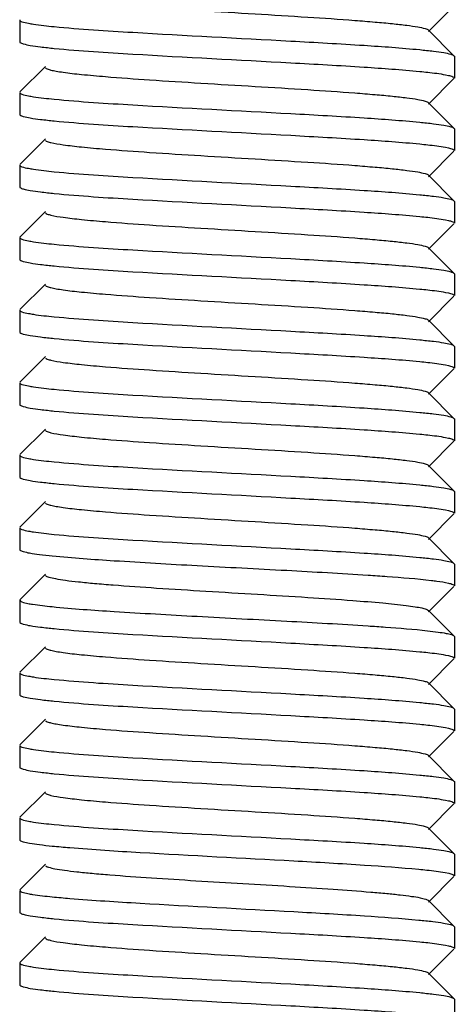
# Model space of a CAD drawing. Header units: millimetres. Extents: x -43833 to -38083, y -3638 to -2112.
# Tile 11 of 114: x -43336 to -43330, y -3222 to -3209. Entities that reach past the tile are written whole.
import ezdxf

# ---------------------------------------------------------------- set-up
doc = ezdxf.new("R2010")
doc.units = ezdxf.units.MM
doc.layers.add('02___PRT_ALL_AXES', color=7, linetype='Continuous')

msp = doc.modelspace()

# ---------------------------------------------------------------- linework, layer by layer
at = {"color": 7, "linetype": 'Continuous'}
for p, q in [((-43330.276, -3208.58), (-43330.626, -3208.932)), ((-43336.271, -3208.772), (-43336.271, -3209.072)), ((-43330.626, -3208.912), (-43330.276, -3209.264)), ((-43336.271, -3209.072), (-43336.267, -3209.08)), ((-43330.276, -3209.264), (-43330.271, -3209.272)), ((-43330.271, -3209.272), (-43330.271, -3209.572)), ((-43336.267, -3209.764), (-43335.917, -3209.412)), ((-43330.393, -3209.527), (-43330.352, -3209.535)), ((-43330.276, -3209.58), (-43330.626, -3209.932)), ((-43336.271, -3209.772), (-43336.271, -3210.072)), ((-43330.626, -3209.912), (-43330.276, -3210.264)), ((-43336.271, -3210.072), (-43336.267, -3210.08)), ((-43330.276, -3210.264), (-43330.271, -3210.272)), ((-43330.271, -3210.272), (-43330.271, -3210.572)), ((-43336.267, -3210.764), (-43335.917, -3210.412)), ((-43330.276, -3210.58), (-43330.626, -3210.932)), ((-43330.393, -3210.527), (-43330.352, -3210.535)), ((-43336.271, -3210.772), (-43336.271, -3211.072)), ((-43330.626, -3210.912), (-43330.276, -3211.264)), ((-43336.271, -3211.072), (-43336.267, -3211.08)), ((-43330.276, -3211.264), (-43330.271, -3211.272)), ((-43330.271, -3211.272), (-43330.271, -3211.572)), ((-43336.267, -3211.764), (-43335.917, -3211.412)), ((-43330.393, -3211.527), (-43330.352, -3211.535)), ((-43330.276, -3211.58), (-43330.626, -3211.932)), ((-43336.271, -3211.772), (-43336.271, -3212.072)), ((-43330.626, -3211.912), (-43330.276, -3212.264)), ((-43336.271, -3212.072), (-43336.267, -3212.08)), ((-43330.276, -3212.264), (-43330.271, -3212.272)), ((-43330.271, -3212.272), (-43330.271, -3212.572)), ((-43336.267, -3212.764), (-43335.917, -3212.412)), ((-43330.393, -3212.527), (-43330.352, -3212.535)), ((-43330.276, -3212.58), (-43330.626, -3212.932)), ((-43336.271, -3212.772), (-43336.271, -3213.072)), ((-43330.626, -3212.912), (-43330.276, -3213.264)), ((-43336.271, -3213.072), (-43336.267, -3213.08)), ((-43330.276, -3213.264), (-43330.271, -3213.272)), ((-43330.271, -3213.272), (-43330.271, -3213.572)), ((-43336.267, -3213.764), (-43335.917, -3213.412)), ((-43330.276, -3213.58), (-43330.626, -3213.932)), ((-43330.393, -3213.527), (-43330.352, -3213.535)), ((-43336.271, -3213.772), (-43336.271, -3214.072)), ((-43330.626, -3213.912), (-43330.276, -3214.264)), ((-43336.271, -3214.072), (-43336.267, -3214.08)), ((-43330.276, -3214.264), (-43330.271, -3214.272)), ((-43330.271, -3214.272), (-43330.271, -3214.572)), ((-43336.267, -3214.764), (-43335.917, -3214.412)), ((-43330.393, -3214.527), (-43330.352, -3214.535)), ((-43330.276, -3214.58), (-43330.626, -3214.932)), ((-43336.271, -3214.772), (-43336.271, -3215.072)), ((-43330.626, -3214.912), (-43330.276, -3215.264)), ((-43336.271, -3215.072), (-43336.267, -3215.08)), ((-43330.276, -3215.264), (-43330.271, -3215.272)), ((-43330.271, -3215.272), (-43330.271, -3215.572)), ((-43336.267, -3215.764), (-43335.917, -3215.412)), ((-43330.276, -3215.58), (-43330.626, -3215.932)), ((-43330.393, -3215.527), (-43330.352, -3215.535)), ((-43336.271, -3215.772), (-43336.271, -3216.072)), ((-43330.626, -3215.912), (-43330.276, -3216.264)), ((-43336.271, -3216.072), (-43336.267, -3216.08)), ((-43330.276, -3216.264), (-43330.271, -3216.272)), ((-43330.271, -3216.272), (-43330.271, -3216.572)), ((-43336.267, -3216.764), (-43335.917, -3216.412)), ((-43330.276, -3216.58), (-43330.626, -3216.932)), ((-43336.271, -3216.772), (-43336.271, -3217.072)), ((-43330.626, -3216.912), (-43330.276, -3217.264)), ((-43336.271, -3217.072), (-43336.267, -3217.08)), ((-43330.276, -3217.264), (-43330.271, -3217.272)), ((-43330.271, -3217.272), (-43330.271, -3217.572)), ((-43336.267, -3217.764), (-43335.917, -3217.412)), ((-43330.393, -3217.527), (-43330.352, -3217.535)), ((-43330.276, -3217.58), (-43330.626, -3217.932)), ((-43336.271, -3217.772), (-43336.271, -3218.072)), ((-43330.626, -3217.912), (-43330.276, -3218.264)), ((-43336.271, -3218.072), (-43336.267, -3218.08)), ((-43330.276, -3218.264), (-43330.271, -3218.272)), ((-43330.271, -3218.272), (-43330.271, -3218.572)), ((-43336.267, -3218.764), (-43335.917, -3218.412)), ((-43330.276, -3218.58), (-43330.626, -3218.932)), ((-43330.393, -3218.527), (-43330.352, -3218.535)), ((-43336.271, -3218.772), (-43336.271, -3219.072)), ((-43330.626, -3218.912), (-43330.276, -3219.264)), ((-43336.271, -3219.072), (-43336.267, -3219.08)), ((-43330.276, -3219.264), (-43330.271, -3219.272)), ((-43330.271, -3219.272), (-43330.271, -3219.572)), ((-43336.267, -3219.764), (-43335.917, -3219.412)), ((-43330.276, -3219.58), (-43330.626, -3219.932)), ((-43330.393, -3219.527), (-43330.352, -3219.535)), ((-43336.271, -3219.772), (-43336.271, -3220.072)), ((-43330.626, -3219.912), (-43330.276, -3220.264)), ((-43336.271, -3220.072), (-43336.267, -3220.08)), ((-43330.276, -3220.264), (-43330.271, -3220.272)), ((-43330.271, -3220.272), (-43330.271, -3220.572)), ((-43336.267, -3220.764), (-43335.917, -3220.412)), ((-43330.397, -3220.526), (-43330.347, -3220.536)), ((-43330.276, -3220.58), (-43330.626, -3220.932)), ((-43336.271, -3220.772), (-43336.271, -3221.072)), ((-43330.626, -3220.912), (-43330.276, -3221.264)), ((-43336.271, -3221.072), (-43336.267, -3221.08)), ((-43330.276, -3221.264), (-43330.271, -3221.272)), ((-43330.271, -3221.272), (-43330.271, -3221.572)), ((-43336.267, -3221.764), (-43335.917, -3221.412)), ((-43330.276, -3221.58), (-43330.626, -3221.932)), ((-43330.393, -3221.527), (-43330.352, -3221.535)), ((-43336.271, -3221.772), (-43336.271, -3222.072)), ((-43330.626, -3221.912), (-43330.276, -3222.264)), ((-43336.271, -3222.072), (-43336.267, -3222.08)), ((-43330.276, -3222.264), (-43330.271, -3222.272))]:
    msp.add_line(p, q, dxfattribs=at)
for points, start_tangent, end_tangent in [([(-43335.917, -3208.432), (-43335.89, -3208.447), (-43335.84, -3208.462), (-43335.672, -3208.492), (-43335.418, -3208.522), (-43335.088, -3208.552), (-43334.477, -3208.597), (-43333.769, -3208.642), (-43333.022, -3208.687), (-43332.294, -3208.732), (-43331.645, -3208.777), (-43331.366, -3208.8), (-43331.125, -3208.822), (-43330.927, -3208.845), (-43330.776, -3208.867), (-43330.675, -3208.89), (-43330.626, -3208.912)], (0.706279, -0.707934), (0.708118, -0.706094)), ([(-43336.271, -3208.772), (-43336.241, -3208.795), (-43336.15, -3208.817)], (0, -1), (0.982697, -0.185221)), ([(-43336.15, -3208.817), (-43336.082, -3208.829), (-43335.795, -3208.863)], (0.982697, -0.185221), (0.995222, -0.097638)), ([(-43335.795, -3208.863), (-43334.709, -3208.942), (-43332.529, -3209.062), (-43331.517, -3209.121), (-43330.748, -3209.181)], (0.995222, -0.097638), (0.995222, -0.097638)), ([(-43336.267, -3209.08), (-43336.221, -3209.101), (-43336.126, -3209.122), (-43335.983, -3209.142), (-43335.795, -3209.163)], (0.70919, -0.705017), (0.995222, -0.097638)), ([(-43335.795, -3209.163), (-43334.709, -3209.242), (-43332.529, -3209.362), (-43331.517, -3209.421), (-43330.748, -3209.481)], (0.995222, -0.097638), (0.995222, -0.097638)), ([(-43330.748, -3209.181), (-43330.559, -3209.202), (-43330.416, -3209.222), (-43330.321, -3209.243), (-43330.276, -3209.264)], (0.995222, -0.097638), (0.709185, -0.705022)), ([(-43335.917, -3209.432), (-43335.89, -3209.447), (-43335.84, -3209.462), (-43335.767, -3209.477), (-43335.672, -3209.492), (-43335.418, -3209.522), (-43335.088, -3209.552), (-43334.477, -3209.597), (-43333.769, -3209.642), (-43333.022, -3209.687), (-43332.294, -3209.732), (-43331.645, -3209.777), (-43331.366, -3209.8), (-43331.125, -3209.822), (-43330.927, -3209.845), (-43330.776, -3209.867), (-43330.675, -3209.89), (-43330.626, -3209.912)], (0.705065, -0.709143), (0.704816, -0.70939)), ([(-43330.748, -3209.481), (-43330.638, -3209.492), (-43330.393, -3209.527)], (0.995222, -0.097638), (0.982697, -0.185221)), ([(-43330.352, -3209.535), (-43330.292, -3209.554), (-43330.271, -3209.572)], (0.974252, -0.225464), (0, -1)), ([(-43336.271, -3209.772), (-43336.241, -3209.795), (-43336.15, -3209.817)], (0, -1), (0.982697, -0.185221)), ([(-43336.15, -3209.817), (-43336.082, -3209.829), (-43335.795, -3209.863)], (0.982697, -0.185221), (0.995222, -0.097638)), ([(-43335.795, -3209.863), (-43334.709, -3209.942), (-43332.529, -3210.062), (-43331.517, -3210.121), (-43330.748, -3210.181)], (0.995222, -0.097638), (0.995222, -0.097638)), ([(-43336.267, -3210.08), (-43336.221, -3210.101), (-43336.126, -3210.122), (-43335.983, -3210.142), (-43335.795, -3210.163)], (0.70919, -0.705017), (0.995222, -0.097638)), ([(-43335.795, -3210.163), (-43334.709, -3210.242), (-43332.529, -3210.362), (-43331.517, -3210.421), (-43330.748, -3210.481)], (0.995222, -0.097638), (0.995222, -0.097638)), ([(-43330.748, -3210.181), (-43330.559, -3210.202), (-43330.416, -3210.222), (-43330.321, -3210.243), (-43330.276, -3210.264)], (0.995222, -0.097638), (0.709185, -0.705022)), ([(-43335.917, -3210.432), (-43335.89, -3210.447), (-43335.84, -3210.462), (-43335.671, -3210.492), (-43335.418, -3210.522), (-43335.088, -3210.552), (-43334.477, -3210.597), (-43333.769, -3210.642), (-43333.022, -3210.687), (-43332.294, -3210.732), (-43331.645, -3210.777), (-43331.366, -3210.8), (-43331.125, -3210.822), (-43330.927, -3210.845), (-43330.776, -3210.867), (-43330.675, -3210.89), (-43330.626, -3210.912)], (0.708108, -0.706104), (0.706807, -0.707407)), ([(-43330.748, -3210.481), (-43330.638, -3210.492), (-43330.393, -3210.527)], (0.995222, -0.097638), (0.982697, -0.185221)), ([(-43330.352, -3210.535), (-43330.292, -3210.554), (-43330.271, -3210.572)], (0.974252, -0.225464), (0, -1)), ([(-43336.271, -3210.772), (-43336.241, -3210.795), (-43336.15, -3210.817)], (0, -1), (0.982697, -0.185221)), ([(-43336.15, -3210.817), (-43336.082, -3210.829), (-43335.795, -3210.863)], (0.982697, -0.185221), (0.995222, -0.097638)), ([(-43335.795, -3210.863), (-43334.709, -3210.942), (-43332.529, -3211.062), (-43331.517, -3211.121), (-43330.748, -3211.181)], (0.995222, -0.097638), (0.995222, -0.097638)), ([(-43336.267, -3211.08), (-43336.221, -3211.101), (-43336.126, -3211.122), (-43335.983, -3211.142), (-43335.795, -3211.163)], (0.70919, -0.705017), (0.995222, -0.097638)), ([(-43335.795, -3211.163), (-43334.709, -3211.242), (-43332.529, -3211.362), (-43331.517, -3211.421), (-43330.748, -3211.481)], (0.995222, -0.097638), (0.995222, -0.097638)), ([(-43330.748, -3211.181), (-43330.559, -3211.202), (-43330.416, -3211.222), (-43330.321, -3211.243), (-43330.276, -3211.264)], (0.995222, -0.097638), (0.709185, -0.705022)), ([(-43335.917, -3211.432), (-43335.89, -3211.447), (-43335.84, -3211.462), (-43335.672, -3211.492), (-43335.418, -3211.522), (-43335.088, -3211.552), (-43334.477, -3211.597), (-43333.769, -3211.642), (-43333.022, -3211.687), (-43332.294, -3211.732), (-43331.645, -3211.777), (-43331.366, -3211.8), (-43331.125, -3211.822), (-43330.927, -3211.845), (-43330.776, -3211.867), (-43330.675, -3211.89), (-43330.626, -3211.912)], (0.705764, -0.708447), (0.707744, -0.706469)), ([(-43330.748, -3211.481), (-43330.638, -3211.492), (-43330.393, -3211.527)], (0.995222, -0.097638), (0.982697, -0.185221)), ([(-43330.352, -3211.535), (-43330.292, -3211.554), (-43330.271, -3211.572)], (0.974252, -0.225464), (0, -1)), ([(-43336.271, -3211.772), (-43336.241, -3211.795), (-43336.15, -3211.817)], (0, -1), (0.982697, -0.185221)), ([(-43336.15, -3211.817), (-43336.082, -3211.829), (-43335.795, -3211.863)], (0.982697, -0.185221), (0.995222, -0.097638)), ([(-43335.795, -3211.863), (-43334.709, -3211.942), (-43332.529, -3212.062), (-43331.517, -3212.121), (-43330.748, -3212.181)], (0.995222, -0.097638), (0.995222, -0.097638)), ([(-43336.267, -3212.08), (-43336.221, -3212.101), (-43336.126, -3212.122), (-43335.983, -3212.142), (-43335.795, -3212.163)], (0.70919, -0.705017), (0.995222, -0.097638)), ([(-43335.795, -3212.163), (-43334.709, -3212.242), (-43332.529, -3212.362), (-43331.517, -3212.421), (-43330.748, -3212.481)], (0.995222, -0.097638), (0.995222, -0.097638)), ([(-43330.748, -3212.181), (-43330.559, -3212.202), (-43330.416, -3212.222), (-43330.321, -3212.243), (-43330.276, -3212.264)], (0.995222, -0.097638), (0.709185, -0.705022)), ([(-43335.917, -3212.432), (-43335.89, -3212.447), (-43335.84, -3212.462), (-43335.767, -3212.477), (-43335.672, -3212.492), (-43335.418, -3212.522), (-43335.088, -3212.552), (-43334.477, -3212.597), (-43333.769, -3212.642), (-43333.022, -3212.687), (-43332.294, -3212.732), (-43331.645, -3212.777), (-43331.366, -3212.8), (-43331.125, -3212.822), (-43330.927, -3212.845), (-43330.776, -3212.867), (-43330.675, -3212.89), (-43330.626, -3212.912)], (0.705582, -0.708628), (0.703223, -0.71097)), ([(-43330.748, -3212.481), (-43330.638, -3212.492), (-43330.393, -3212.527)], (0.995222, -0.097638), (0.982697, -0.185221)), ([(-43330.352, -3212.535), (-43330.292, -3212.554), (-43330.271, -3212.572)], (0.974252, -0.225464), (0, -1)), ([(-43336.271, -3212.772), (-43336.241, -3212.795), (-43336.15, -3212.817)], (0, -1), (0.982697, -0.185221)), ([(-43336.15, -3212.817), (-43336.082, -3212.829), (-43335.795, -3212.863)], (0.982697, -0.185221), (0.995222, -0.097638)), ([(-43335.795, -3212.863), (-43334.709, -3212.942), (-43332.529, -3213.062), (-43331.517, -3213.121), (-43330.748, -3213.181)], (0.995222, -0.097638), (0.995222, -0.097638)), ([(-43336.267, -3213.08), (-43336.221, -3213.101), (-43336.126, -3213.122), (-43335.983, -3213.142), (-43335.795, -3213.163)], (0.70919, -0.705017), (0.995222, -0.097638)), ([(-43335.795, -3213.163), (-43334.709, -3213.242), (-43332.529, -3213.362), (-43331.517, -3213.421), (-43330.748, -3213.481)], (0.995222, -0.097638), (0.995222, -0.097638)), ([(-43330.748, -3213.181), (-43330.559, -3213.202), (-43330.416, -3213.222), (-43330.321, -3213.243), (-43330.276, -3213.264)], (0.995222, -0.097638), (0.709185, -0.705022)), ([(-43335.917, -3213.432), (-43335.89, -3213.447), (-43335.84, -3213.462), (-43335.671, -3213.492), (-43335.418, -3213.522), (-43335.088, -3213.552), (-43334.477, -3213.597), (-43333.769, -3213.642), (-43333.022, -3213.687), (-43332.294, -3213.732), (-43331.645, -3213.777), (-43331.366, -3213.8), (-43331.125, -3213.822), (-43330.927, -3213.845), (-43330.776, -3213.867), (-43330.675, -3213.89), (-43330.626, -3213.912)], (0.70795, -0.706263), (0.707303, -0.70691)), ([(-43330.748, -3213.481), (-43330.638, -3213.492), (-43330.393, -3213.527)], (0.995222, -0.097638), (0.982697, -0.185221)), ([(-43330.352, -3213.535), (-43330.292, -3213.554), (-43330.271, -3213.572)], (0.974252, -0.225464), (0, -1)), ([(-43336.271, -3213.772), (-43336.241, -3213.795), (-43336.15, -3213.817)], (0, -1), (0.982697, -0.185221)), ([(-43336.15, -3213.817), (-43336.082, -3213.829), (-43335.795, -3213.863)], (0.982697, -0.185221), (0.995222, -0.097638)), ([(-43335.795, -3213.863), (-43334.709, -3213.942), (-43332.529, -3214.062), (-43331.517, -3214.121), (-43330.748, -3214.181)], (0.995222, -0.097638), (0.995222, -0.097638)), ([(-43336.267, -3214.08), (-43336.221, -3214.101), (-43336.126, -3214.122), (-43335.983, -3214.142), (-43335.795, -3214.163)], (0.70919, -0.705017), (0.995222, -0.097638)), ([(-43335.795, -3214.163), (-43334.709, -3214.242), (-43332.529, -3214.362), (-43331.517, -3214.421), (-43330.748, -3214.481)], (0.995222, -0.097638), (0.995222, -0.097638)), ([(-43330.748, -3214.181), (-43330.559, -3214.202), (-43330.416, -3214.222), (-43330.321, -3214.243), (-43330.276, -3214.264)], (0.995222, -0.097638), (0.709185, -0.705022)), ([(-43335.917, -3214.432), (-43335.89, -3214.447), (-43335.84, -3214.462), (-43335.672, -3214.492), (-43335.418, -3214.522), (-43335.088, -3214.552), (-43334.477, -3214.597), (-43333.769, -3214.642), (-43333.022, -3214.687), (-43332.294, -3214.732), (-43331.645, -3214.777), (-43331.366, -3214.8), (-43331.125, -3214.822), (-43330.927, -3214.845), (-43330.776, -3214.867), (-43330.675, -3214.89), (-43330.626, -3214.912)], (0.705315, -0.708894), (0.707133, -0.70708)), ([(-43330.748, -3214.481), (-43330.638, -3214.492), (-43330.393, -3214.527)], (0.995222, -0.097638), (0.982697, -0.185221)), ([(-43330.352, -3214.535), (-43330.292, -3214.554), (-43330.271, -3214.572)], (0.974252, -0.225464), (0, -1)), ([(-43336.271, -3214.772), (-43336.241, -3214.795), (-43336.15, -3214.817)], (0, -1), (0.982697, -0.185221)), ([(-43336.15, -3214.817), (-43336.082, -3214.829), (-43335.795, -3214.863)], (0.982697, -0.185221), (0.995222, -0.097638)), ([(-43335.795, -3214.863), (-43334.709, -3214.942), (-43332.529, -3215.062), (-43331.517, -3215.121), (-43330.748, -3215.181)], (0.995222, -0.097638), (0.995222, -0.097638)), ([(-43336.267, -3215.08), (-43336.221, -3215.101), (-43336.126, -3215.122), (-43335.983, -3215.142), (-43335.795, -3215.163)], (0.70919, -0.705017), (0.995222, -0.097638)), ([(-43335.795, -3215.163), (-43334.709, -3215.242), (-43332.529, -3215.362), (-43331.517, -3215.421), (-43330.748, -3215.481)], (0.995222, -0.097638), (0.995222, -0.097638)), ([(-43330.748, -3215.181), (-43330.559, -3215.202), (-43330.416, -3215.222), (-43330.321, -3215.243), (-43330.276, -3215.264)], (0.995222, -0.097638), (0.709185, -0.705022)), ([(-43335.917, -3215.432), (-43335.89, -3215.447), (-43335.84, -3215.462), (-43335.767, -3215.477), (-43335.672, -3215.492), (-43335.418, -3215.522), (-43335.088, -3215.552), (-43334.477, -3215.597), (-43333.769, -3215.642), (-43333.022, -3215.687), (-43332.294, -3215.732), (-43331.645, -3215.777), (-43331.366, -3215.8), (-43331.125, -3215.822), (-43330.927, -3215.845), (-43330.776, -3215.867), (-43330.675, -3215.89), (-43330.626, -3215.912)], (0.706452, -0.707761), (0.705048, -0.70916)), ([(-43330.748, -3215.481), (-43330.638, -3215.492), (-43330.393, -3215.527)], (0.995222, -0.097638), (0.982697, -0.185221)), ([(-43330.352, -3215.535), (-43330.292, -3215.554), (-43330.271, -3215.572)], (0.974252, -0.225464), (0, -1)), ([(-43336.271, -3215.772), (-43336.241, -3215.795), (-43336.15, -3215.817)], (0, -1), (0.982697, -0.185221)), ([(-43336.15, -3215.817), (-43336.082, -3215.829), (-43335.795, -3215.863)], (0.982697, -0.185221), (0.995222, -0.097638)), ([(-43335.795, -3215.863), (-43334.709, -3215.942), (-43332.529, -3216.062), (-43331.517, -3216.121), (-43330.748, -3216.181)], (0.995222, -0.097638), (0.995222, -0.097638)), ([(-43336.267, -3216.08), (-43336.224, -3216.1), (-43336.134, -3216.12), (-43335.999, -3216.14), (-43335.822, -3216.16)], (0.708986, -0.705223), (0.994962, -0.100249)), ([(-43335.822, -3216.16), (-43334.967, -3216.226), (-43333.823, -3216.293), (-43332.585, -3216.359), (-43331.463, -3216.425)], (0.994962, -0.100249), (0.997798, -0.066333)), ([(-43330.748, -3216.181), (-43330.559, -3216.202), (-43330.416, -3216.222), (-43330.321, -3216.243), (-43330.276, -3216.264)], (0.995222, -0.097638), (0.709185, -0.705022)), ([(-43335.917, -3216.432), (-43335.871, -3216.453), (-43335.779, -3216.474), (-43335.64, -3216.496), (-43335.459, -3216.517), (-43335.238, -3216.539), (-43334.982, -3216.56), (-43334.381, -3216.603), (-43333.7, -3216.646), (-43332.987, -3216.689), (-43332.295, -3216.732), (-43331.674, -3216.775)], (0.70763, -0.706584), (0.99718, -0.075047)), ([(-43331.463, -3216.425), (-43331.2, -3216.443), (-43330.586, -3216.498)], (0.997798, -0.066333), (0.992992, -0.118183)), ([(-43330.586, -3216.498), (-43330.513, -3216.508), (-43330.351, -3216.535)], (0.992992, -0.118183), (0.974163, -0.225845)), ([(-43330.351, -3216.535), (-43330.291, -3216.554), (-43330.271, -3216.572)], (0.974163, -0.225845), (0, -1)), ([(-43336.271, -3216.772), (-43336.243, -3216.794), (-43336.157, -3216.816)], (0, -1), (0.981692, -0.190477)), ([(-43336.157, -3216.816), (-43336.093, -3216.827), (-43335.822, -3216.86)], (0.981692, -0.190477), (0.994962, -0.100249)), ([(-43335.822, -3216.86), (-43334.967, -3216.926), (-43333.823, -3216.993), (-43332.585, -3217.059), (-43331.463, -3217.125)], (0.994962, -0.100249), (0.997798, -0.066333)), ([(-43331.674, -3216.775), (-43331.259, -3216.809), (-43330.936, -3216.844), (-43330.814, -3216.861), (-43330.722, -3216.878), (-43330.659, -3216.895), (-43330.626, -3216.912)], (0.99718, -0.075047), (0.708116, -0.706096)), ([(-43336.267, -3217.08), (-43336.221, -3217.101), (-43336.126, -3217.122), (-43335.983, -3217.142), (-43335.795, -3217.163)], (0.70919, -0.705017), (0.995222, -0.097638)), ([(-43331.463, -3217.125), (-43331.222, -3217.142), (-43330.641, -3217.192)], (0.997798, -0.066333), (0.993978, -0.109582)), ([(-43335.795, -3217.163), (-43334.709, -3217.242), (-43332.529, -3217.362), (-43331.517, -3217.421), (-43330.748, -3217.481)], (0.995222, -0.097638), (0.995222, -0.097638)), ([(-43330.641, -3217.192), (-43330.496, -3217.21), (-43330.386, -3217.228), (-43330.312, -3217.246), (-43330.276, -3217.264)], (0.993978, -0.109582), (0.707948, -0.706265)), ([(-43335.917, -3217.432), (-43335.89, -3217.447), (-43335.84, -3217.462), (-43335.767, -3217.477), (-43335.672, -3217.492), (-43335.418, -3217.522), (-43335.088, -3217.552), (-43334.477, -3217.597), (-43333.769, -3217.642), (-43333.022, -3217.687), (-43332.294, -3217.732), (-43331.645, -3217.777), (-43331.366, -3217.8), (-43331.125, -3217.822), (-43330.927, -3217.845), (-43330.776, -3217.867), (-43330.675, -3217.89), (-43330.626, -3217.912)], (0.70498, -0.709227), (0.706198, -0.708015)), ([(-43330.748, -3217.481), (-43330.638, -3217.492), (-43330.393, -3217.527)], (0.995222, -0.097638), (0.982697, -0.185221)), ([(-43330.352, -3217.535), (-43330.292, -3217.554), (-43330.271, -3217.572)], (0.974252, -0.225464), (0, -1)), ([(-43336.271, -3217.772), (-43336.241, -3217.795), (-43336.15, -3217.817)], (0, -1), (0.982697, -0.185221)), ([(-43336.15, -3217.817), (-43336.082, -3217.829), (-43335.795, -3217.863)], (0.982697, -0.185221), (0.995222, -0.097638)), ([(-43335.795, -3217.863), (-43334.709, -3217.942), (-43332.529, -3218.062), (-43331.517, -3218.121), (-43330.748, -3218.181)], (0.995222, -0.097638), (0.995222, -0.097638)), ([(-43336.267, -3218.08), (-43336.221, -3218.101), (-43336.126, -3218.122), (-43335.983, -3218.142), (-43335.795, -3218.163)], (0.70919, -0.705017), (0.995222, -0.097638)), ([(-43335.795, -3218.163), (-43334.709, -3218.242), (-43332.529, -3218.362), (-43331.517, -3218.421), (-43330.748, -3218.481)], (0.995222, -0.097638), (0.995222, -0.097638)), ([(-43330.748, -3218.181), (-43330.559, -3218.202), (-43330.416, -3218.222), (-43330.321, -3218.243), (-43330.276, -3218.264)], (0.995222, -0.097638), (0.709185, -0.705022)), ([(-43335.917, -3218.432), (-43335.89, -3218.447), (-43335.84, -3218.462), (-43335.767, -3218.477), (-43335.672, -3218.492), (-43335.418, -3218.522), (-43335.088, -3218.552), (-43334.477, -3218.597), (-43333.769, -3218.642), (-43333.022, -3218.687), (-43332.294, -3218.732), (-43331.645, -3218.777), (-43331.366, -3218.8), (-43331.125, -3218.822), (-43330.927, -3218.845), (-43330.776, -3218.867), (-43330.675, -3218.89), (-43330.626, -3218.912)], (0.707319, -0.706894), (0.705416, -0.708794)), ([(-43330.748, -3218.481), (-43330.638, -3218.492), (-43330.393, -3218.527)], (0.995222, -0.097638), (0.982697, -0.185221)), ([(-43330.352, -3218.535), (-43330.292, -3218.554), (-43330.271, -3218.572)], (0.974252, -0.225464), (0, -1)), ([(-43336.271, -3218.772), (-43336.241, -3218.795), (-43336.15, -3218.817)], (0, -1), (0.982697, -0.185221)), ([(-43336.15, -3218.817), (-43336.082, -3218.829), (-43335.795, -3218.863)], (0.982697, -0.185221), (0.995222, -0.097638)), ([(-43335.795, -3218.863), (-43334.709, -3218.942), (-43332.529, -3219.062), (-43331.517, -3219.121), (-43330.748, -3219.181)], (0.995222, -0.097638), (0.995222, -0.097638)), ([(-43336.267, -3219.08), (-43336.221, -3219.101), (-43336.126, -3219.122), (-43335.983, -3219.142), (-43335.795, -3219.163)], (0.70919, -0.705017), (0.995222, -0.097638)), ([(-43335.795, -3219.163), (-43334.709, -3219.242), (-43332.529, -3219.362), (-43331.517, -3219.421), (-43330.748, -3219.481)], (0.995222, -0.097638), (0.995222, -0.097638)), ([(-43330.748, -3219.181), (-43330.559, -3219.202), (-43330.416, -3219.222), (-43330.321, -3219.243), (-43330.276, -3219.264)], (0.995222, -0.097638), (0.709185, -0.705022)), ([(-43335.917, -3219.432), (-43335.89, -3219.447), (-43335.84, -3219.462), (-43335.671, -3219.492), (-43335.418, -3219.522), (-43335.088, -3219.552), (-43334.477, -3219.597), (-43333.769, -3219.642), (-43333.022, -3219.687), (-43332.294, -3219.732), (-43331.645, -3219.777), (-43331.366, -3219.8), (-43331.125, -3219.822), (-43330.927, -3219.845), (-43330.776, -3219.867), (-43330.675, -3219.89), (-43330.626, -3219.912)], (0.707187, -0.707026), (0.708004, -0.706208)), ([(-43330.748, -3219.481), (-43330.638, -3219.492), (-43330.393, -3219.527)], (0.995222, -0.097638), (0.982697, -0.185221)), ([(-43330.352, -3219.535), (-43330.292, -3219.554), (-43330.271, -3219.572)], (0.974252, -0.225464), (0, -1)), ([(-43336.271, -3219.772), (-43336.241, -3219.795), (-43336.15, -3219.817)], (0, -1), (0.982697, -0.185221)), ([(-43336.15, -3219.817), (-43336.082, -3219.829), (-43335.795, -3219.863)], (0.982697, -0.185221), (0.995222, -0.097638)), ([(-43335.795, -3219.863), (-43334.709, -3219.942), (-43332.529, -3220.062), (-43331.517, -3220.121), (-43330.748, -3220.181)], (0.995222, -0.097638), (0.995222, -0.097638)), ([(-43336.267, -3220.08), (-43336.224, -3220.1), (-43336.134, -3220.12), (-43335.999, -3220.14), (-43335.822, -3220.16)], (0.708902, -0.705307), (0.994961, -0.100264)), ([(-43335.822, -3220.16), (-43335.579, -3220.182), (-43334.609, -3220.248)], (0.994961, -0.100264), (0.998248, -0.059161)), ([(-43334.609, -3220.248), (-43332.489, -3220.364), (-43331.511, -3220.422), (-43330.763, -3220.48)], (0.998248, -0.059161), (0.99536, -0.096218)), ([(-43330.748, -3220.181), (-43330.559, -3220.202), (-43330.416, -3220.222), (-43330.321, -3220.243), (-43330.276, -3220.264)], (0.995222, -0.097638), (0.709185, -0.705022)), ([(-43335.917, -3220.432), (-43335.873, -3220.452), (-43335.785, -3220.473), (-43335.654, -3220.494), (-43335.482, -3220.515), (-43335.272, -3220.536), (-43335.027, -3220.557), (-43334.453, -3220.598)], (0.704952, -0.709255), (0.997757, -0.066942)), ([(-43330.763, -3220.48), (-43330.651, -3220.491), (-43330.397, -3220.526)], (0.99536, -0.096218), (0.983234, -0.18235)), ([(-43330.347, -3220.536), (-43330.29, -3220.554), (-43330.271, -3220.572)], (0.972813, -0.231591), (0, -1)), ([(-43334.453, -3220.598), (-43333.838, -3220.638), (-43333.189, -3220.677), (-43332.545, -3220.716), (-43331.944, -3220.755), (-43331.425, -3220.795), (-43331.205, -3220.814), (-43331.017, -3220.834), (-43330.862, -3220.854), (-43330.745, -3220.873), (-43330.666, -3220.893), (-43330.626, -3220.912)], (0.997757, -0.066942), (0.705411, -0.708798)), ([(-43336.271, -3220.772), (-43336.243, -3220.794), (-43336.157, -3220.816)], (0, -1), (0.981696, -0.190454)), ([(-43336.157, -3220.816), (-43336.093, -3220.827), (-43335.822, -3220.86)], (0.981696, -0.190454), (0.994961, -0.100264)), ([(-43335.822, -3220.86), (-43335.579, -3220.882), (-43334.609, -3220.948)], (0.994961, -0.100264), (0.998248, -0.059161)), ([(-43334.609, -3220.948), (-43332.489, -3221.064), (-43331.511, -3221.122), (-43330.763, -3221.18)], (0.998248, -0.059161), (0.99536, -0.096218)), ([(-43336.267, -3221.08), (-43336.221, -3221.101), (-43336.126, -3221.122), (-43335.983, -3221.142), (-43335.795, -3221.163)], (0.70919, -0.705017), (0.995222, -0.097638)), ([(-43335.795, -3221.163), (-43334.709, -3221.242), (-43332.529, -3221.362), (-43331.517, -3221.421), (-43330.748, -3221.481)], (0.995222, -0.097638), (0.995222, -0.097638)), ([(-43330.763, -3221.18), (-43330.569, -3221.201), (-43330.421, -3221.222), (-43330.323, -3221.243), (-43330.276, -3221.264)], (0.99536, -0.096218), (0.709307, -0.704899)), ([(-43335.917, -3221.432), (-43335.89, -3221.447), (-43335.84, -3221.462), (-43335.672, -3221.492), (-43335.418, -3221.522), (-43335.088, -3221.552), (-43334.477, -3221.597), (-43333.769, -3221.642), (-43333.022, -3221.687), (-43332.294, -3221.732), (-43331.645, -3221.777), (-43331.366, -3221.8), (-43331.125, -3221.822), (-43330.927, -3221.845), (-43330.776, -3221.867), (-43330.675, -3221.89), (-43330.626, -3221.912)], (0.707851, -0.706362), (0.705886, -0.708325)), ([(-43330.748, -3221.481), (-43330.638, -3221.492), (-43330.393, -3221.527)], (0.995222, -0.097638), (0.982697, -0.185221)), ([(-43330.352, -3221.535), (-43330.292, -3221.554), (-43330.271, -3221.572)], (0.974252, -0.225464), (0, -1)), ([(-43336.271, -3221.772), (-43336.241, -3221.795), (-43336.15, -3221.817)], (0, -1), (0.982697, -0.185221)), ([(-43336.15, -3221.817), (-43336.082, -3221.829), (-43335.795, -3221.863)], (0.982697, -0.185221), (0.995222, -0.097638)), ([(-43335.795, -3221.863), (-43334.709, -3221.942), (-43332.529, -3222.062), (-43331.517, -3222.121), (-43330.748, -3222.181)], (0.995222, -0.097638), (0.995222, -0.097638)), ([(-43336.267, -3222.08), (-43336.221, -3222.101), (-43336.126, -3222.122), (-43335.983, -3222.142), (-43335.795, -3222.163)], (0.70919, -0.705017), (0.995222, -0.097638)), ([(-43335.795, -3222.163), (-43334.709, -3222.242), (-43332.529, -3222.362), (-43331.517, -3222.421), (-43330.748, -3222.481)], (0.995222, -0.097638), (0.995222, -0.097638)), ([(-43330.748, -3222.181), (-43330.559, -3222.202), (-43330.416, -3222.222), (-43330.321, -3222.243), (-43330.276, -3222.264)], (0.995222, -0.097638), (0.709185, -0.705022))]:
    msp.add_spline(points, degree=3, dxfattribs=dict(at, start_tangent=start_tangent, end_tangent=end_tangent))
at = {"layer": '02___PRT_ALL_AXES', "color": 7, "linetype": 'Continuous'}
for p, q in [((-43336.271, -3208.772), (-43336.271, -3209.072)), ((-43330.271, -3209.272), (-43330.271, -3209.572)), ((-43336.271, -3209.772), (-43336.271, -3210.072)), ((-43330.271, -3210.272), (-43330.271, -3210.572)), ((-43336.271, -3210.772), (-43336.271, -3211.072)), ((-43330.271, -3211.272), (-43330.271, -3211.572)), ((-43336.271, -3211.772), (-43336.271, -3212.072)), ((-43330.271, -3212.272), (-43330.271, -3212.572)), ((-43336.271, -3212.772), (-43336.271, -3213.072)), ((-43330.271, -3213.272), (-43330.271, -3213.572)), ((-43336.271, -3213.772), (-43336.271, -3214.072)), ((-43330.271, -3214.272), (-43330.271, -3214.572)), ((-43336.271, -3214.772), (-43336.271, -3215.072)), ((-43330.271, -3215.272), (-43330.271, -3215.572)), ((-43336.271, -3215.772), (-43336.271, -3216.072)), ((-43330.271, -3216.272), (-43330.271, -3216.572)), ((-43336.271, -3216.772), (-43336.271, -3217.072)), ((-43330.271, -3217.272), (-43330.271, -3217.572)), ((-43336.271, -3217.772), (-43336.271, -3218.072)), ((-43330.271, -3218.272), (-43330.271, -3218.572)), ((-43336.271, -3218.772), (-43336.271, -3219.072)), ((-43330.271, -3219.272), (-43330.271, -3219.572)), ((-43336.271, -3219.772), (-43336.271, -3220.072)), ((-43330.271, -3220.272), (-43330.271, -3220.572)), ((-43336.271, -3220.772), (-43336.271, -3221.072)), ((-43330.271, -3221.272), (-43330.271, -3221.572)), ((-43336.271, -3221.772), (-43336.271, -3222.072)), ((-43330.271, -3222.272), (-43330.271, -3222.572))]:
    msp.add_line(p, q, dxfattribs=at)

doc.saveas('drawing.dxf')
